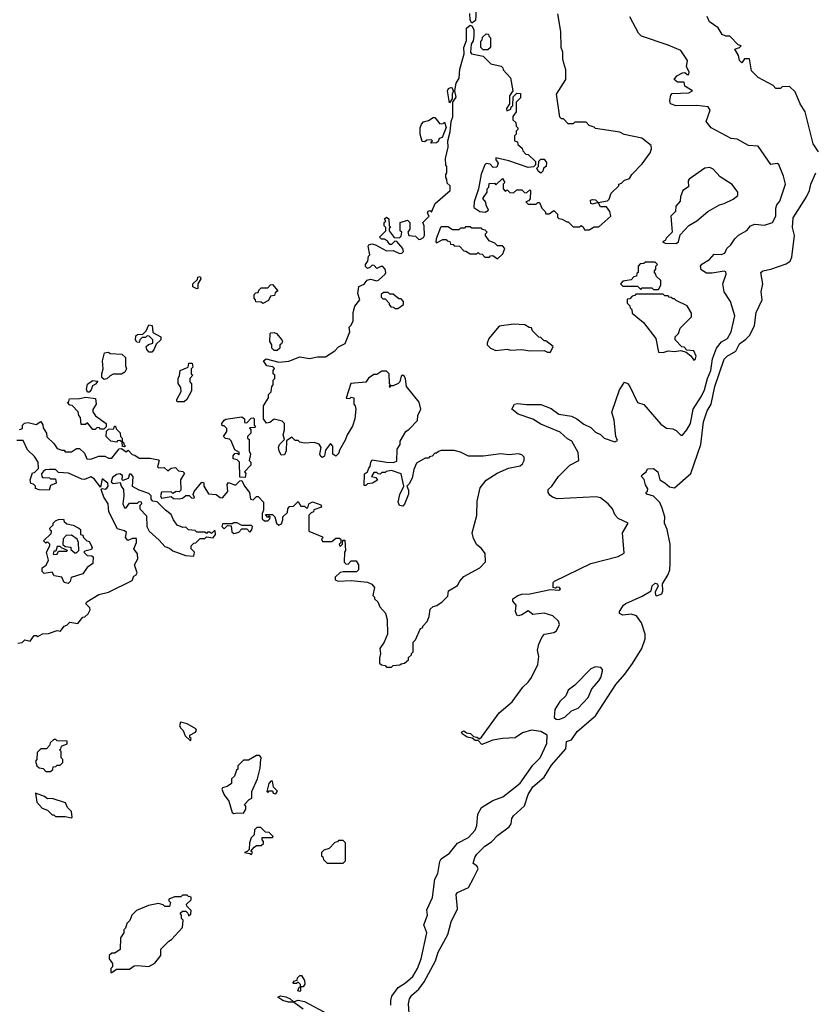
# Model space of a CAD drawing. Extents: x 1861455 to 2058065, y 200073 to 437907.
# Tile 145 of 256: x 1994253 to 1999189, y 253181 to 259308. Entities that reach past the tile are written whole.
import ezdxf

# ---------------------------------------------------------------- set-up
doc = ezdxf.new("R2010")
doc.units = 0

msp = doc.modelspace()

# ---------------------------------------------------------------- linework, layer by layer
at = {"layer": '0CON05XD'}
for points in [[(1997092, 259375), (1997087.5, 259302.5), (1997065, 259286.7), (1997054.2, 259304.2), (1997053.2, 259346.8)], [(1997160, 258255), (1997170, 258265), (1997171.7, 258288.3), (1997205, 258290), (1997215, 258280), (1997255, 258320), (1997270, 258295), (1997260, 258285), (1997260, 258255), (1997271.7, 258241.7), (1997285, 258250), (1997301.7, 258231.7), (1997325, 258230), (1997345, 258250), (1997375, 258250), (1997391.7, 258231.7), (1997405, 258230), (1997425, 258250), (1997430, 258245), (1997427.5, 258192.5), (1997418.3, 258181.7), (1997400, 258175), (1997415, 258160), (1997465, 258160), (1997475, 258170), (1997485, 258170), (1997500, 258135), (1997520, 258115), (1997525, 258100), (1997545, 258100), (1997575, 258120), (1997597, 258097), (1997598.3, 258078.3), (1997605, 258070), (1997627, 258067), (1997655, 258050), (1997665, 258050), (1997695, 258020), (1997735, 258020), (1997745, 258027.5), (1997758.3, 258018.3), (1997765, 258000), (1997795, 258000), (1997825, 258020), (1997855, 258020), (1997930, 258085), (1997923.6, 258113.6), (1997902.5, 258142.5), (1997865, 258143.8), (1997850, 258170), (1997815, 258159.2), (1997804.2, 258165), (1997802.5, 258185), (1997815, 258190), (1997835, 258186.7), (1997850, 258170), (1997908.3, 258181.7), (1997918.3, 258191.7), (1997931.7, 258228.3), (1997980, 258275), (1997980, 258285), (1997995, 258290), (1998015, 258310), (1998045, 258320), (1998060, 258345), (1998125, 258410), (1998175, 258480), (1998182.5, 258505), (1998180, 258525), (1998121.7, 258571.7), (1998013, 258593), (1997985, 258607.5), (1997835, 258630), (1997825, 258640), (1997795, 258650), (1997775, 258670), (1997705, 258670), (1997695, 258660), (1997665, 258660), (1997635, 258690), (1997621.7, 258691.7), (1997611.7, 258701.7), (1997592.5, 258845), (1997650, 258935), (1997650, 258995), (1997637, 259037), (1997630, 259065), (1997630, 259105), (1997620, 259135), (1997617.5, 259235), (1997600, 259345)], [(1997482.5, 255422.5), (1997502.3, 255467.7), (1997516.7, 255485), (1997575, 255494.3), (1997591.2, 255505), (1997610, 255545), (1997603.8, 255565), (1997568.3, 255598.3), (1997515, 255616), (1997445, 255607.5), (1997415, 255630), (1997376.7, 255605), (1997355, 255599.4), (1997345, 255602.9), (1997335.8, 255625), (1997340, 255665), (1997319.3, 255689.3), (1997320, 255705), (1997350, 255725), (1997375, 255733.1), (1997425, 255734.5), (1997555, 255762.5), (1997605, 255757.5), (1997616.2, 255765), (1997610, 255775), (1997595, 255777.5), (1997585, 255770), (1997570, 255775), (1997570, 255805), (1997580, 255815), (1997805, 255923.3), (1997975, 255967.5), (1998011.7, 255988.3), (1998002.5, 256115), (1998037.5, 256175), (1997974.4, 256204.4), (1997956.7, 256225), (1997940, 256265), (1997913.8, 256295), (1997865, 256332), (1997838.6, 256338.6), (1997595, 256326.7), (1997566.4, 256336.4), (1997550.3, 256350.3), (1997539.2, 256365), (1997538.8, 256385), (1997562.5, 256405), (1997603.3, 256465), (1997675, 256536.7), (1997730, 256565), (1997725.5, 256615), (1997687.8, 256685), (1997660.6, 256700.6), (1997615, 256742.2), (1997495, 256790.4), (1997445, 256822.5), (1997353.7, 256853.7), (1997313.3, 256885), (1997331.2, 256915), (1997349.3, 256920.7), (1997405, 256913.1), (1997495, 256912.5), (1997557.7, 256887.7), (1997605, 256853.5), (1997685, 256840), (1997717.5, 256825), (1997761.7, 256791.7), (1997805, 256771.2), (1997835, 256741.2), (1997865, 256726.2), (1997887.5, 256705), (1997955, 256682), (1997970.5, 256689.6), (1997960, 256715), (1997950, 256815), (1997936, 256865), (1997983.5, 257005), (1998015, 257053.3), (1998033.3, 257045), (1998045, 257030), (1998095, 256926.7), (1998135, 256912.5), (1998240.5, 256790.4), (1998275, 256766.7), (1998315, 256762.5), (1998335, 256752.5), (1998365, 256723.3), (1998375, 256722.5), (1998402, 256755), (1998424.4, 256795), (1998440.8, 256885), (1998493.8, 256965), (1998511.6, 257005), (1998530.3, 257075), (1998551.7, 257125), (1998561.7, 257198.3), (1998586.9, 257265), (1998617.2, 257302.8), (1998655.7, 257325), (1998677.5, 257365), (1998683.6, 257393.6), (1998700, 257465), (1998673.3, 257555), (1998633.8, 257615), (1998626.7, 257665), (1998646.2, 257725), (1998645, 257740), (1998635, 257743.8), (1998559.5, 257730.5), (1998525, 257731.5), (1998490.9, 257750.9), (1998486.2, 257775), (1998495, 257786.8), (1998543.1, 257815), (1998571.9, 257848.1), (1998615, 257847.5), (1998638.8, 257855), (1998650, 257885), (1998675, 257906.7), (1998700, 257945), (1998722.7, 257967.3), (1998775, 257996.7), (1998797.5, 258025), (1998825, 258035.7), (1998885, 258030), (1998935, 258046), (1998955.7, 258085), (1998955.8, 258135), (1998962.5, 258155), (1998981.3, 258178.7), (1999015.8, 258285), (1999004.1, 258334.1), (1998975, 258407.5), (1998965, 258413.3), (1998925, 258407.5), (1998845, 258521.2), (1998785, 258526), (1998715, 258564.2), (1998678.3, 258568.3), (1998553.3, 258635), (1998523.3, 258675), (1998547.1, 258745), (1998533.8, 258765), (1998465, 258774.3), (1998335, 258771.6), (1998300, 258785), (1998295.5, 258805), (1998302.5, 258837.5), (1998311.7, 258848.3), (1998415, 258853.8), (1998436.7, 258865), (1998390, 258895), (1998385, 258920), (1998345, 258920), (1998322.5, 258935), (1998340.7, 258959.3), (1998375, 258977.5), (1998389.3, 258979.3), (1998405, 258967.5), (1998415, 258967.5), (1998416.4, 258983.6), (1998400.8, 259015), (1998407.3, 259055), (1998365, 259116.2), (1998285, 259150), (1998120, 259205), (1998102.5, 259225), (1998047.5, 259325)], [(1999221.2, 258485), (1999187.5, 258535), (1999137.5, 258735), (1999107.5, 258785), (1999075, 258860), (1999041.7, 258891.7), (1998995, 258890), (1998985, 258880), (1998955, 258880), (1998938.3, 258898.3), (1998845, 258947.5), (1998805, 258990), (1998792.5, 259065), (1998760, 259065), (1998745, 259040), (1998730, 259055), (1998722.5, 259085), (1998700, 259125), (1998730, 259135), (1998740, 259145), (1998720.7, 259150.7), (1998670, 259205), (1998645, 259206), (1998621.2, 259215), (1998596.7, 259256.7), (1998543.3, 259295), (1998528.8, 259328.8)], [(1996080, 256305), (1996125, 256290), (1996130, 256275), (1996081.7, 256258.3), (1996080, 256245), (1996065, 256240), (1996050, 256225), (1996050, 256125), (1996135, 256090), (1996140, 256085), (1996130, 256075), (1996135, 256060), (1996195, 256060), (1996218.3, 256081.7), (1996241.7, 256081.7), (1996250, 256075), (1996250, 256055), (1996240, 256045), (1996245, 256030), (1996260, 256045), (1996261.7, 256068.3), (1996275, 256070), (1996280, 256005), (1996272.5, 255995), (1996271.7, 255931.7), (1996281.7, 255921.7), (1996295, 255920), (1996315, 255940), (1996345, 255940), (1996360, 255915), (1996360, 255885), (1996348.3, 255871.7), (1996265, 255872.5), (1996245, 255867.5), (1996215, 255840), (1996215, 255822.5), (1996234.4, 255814.4), (1996315, 255817.5), (1996415, 255808.8), (1996442.5, 255795), (1996460, 255775), (1996450, 255725), (1996460, 255715), (1996460, 255705), (1996480, 255685), (1996492.5, 255655), (1996527.5, 255615), (1996537.5, 255575), (1996540, 255485), (1996520, 255435), (1996492.5, 255395), (1996497.5, 255365), (1996490, 255335), (1996490, 255305), (1996503, 255293), (1996525, 255290), (1996535, 255280), (1996565, 255280), (1996575, 255290), (1996617, 255293), (1996625, 255300), (1996647, 255303), (1996670, 255325), (1996671.7, 255338.3), (1996690, 255355), (1996690, 255365), (1996700, 255375), (1996700, 255435), (1996715, 255450), (1996745, 255520), (1996760, 255525), (1996760, 255535), (1996787, 255563), (1996800, 255595), (1996805, 255640), (1996825, 255657.5), (1996847, 255663), (1996880, 255685), (1996915, 255720), (1996920, 255755), (1996975, 255787.5), (1996990, 255815), (1997015, 255842.5), (1997115, 255897.5), (1997150, 255935), (1997147, 255987), (1997125, 256017.5), (1997095, 256040), (1997075, 256080), (1997067.5, 256115), (1997096.4, 256223.6), (1997097, 256313), (1997117.5, 256395), (1997155, 256442.5), (1997223, 256487), (1997293, 256517), (1997365, 256532.5), (1997380, 256545), (1997390, 256565), (1997390, 256585), (1997375, 256600), (1997355, 256607.5), (1997295, 256600), (1997245, 256607.5), (1997135, 256592.5), (1997045, 256592.5), (1996995, 256617.5), (1996955, 256627.5), (1996875, 256627.5), (1996858.3, 256621.7), (1996845, 256610), (1996835, 256610), (1996818.3, 256591.7), (1996801.7, 256588.3), (1996795, 256580), (1996775, 256580), (1996721.7, 256548.3), (1996705, 256510), (1996693.9, 256456.1), (1996675, 256420), (1996660, 256405), (1996670, 256380), (1996670, 256355), (1996646.8, 256293.2), (1996635, 256280), (1996614.2, 256284.2), (1996607.1, 256305), (1996616, 256354), (1996642.5, 256405), (1996625, 256482.5), (1996565, 256502.5), (1996533, 256497), (1996525, 256490), (1996505, 256490), (1996495, 256480), (1996481.7, 256481.7), (1996475, 256490), (1996455, 256490), (1996440, 256465), (1996468.3, 256458.3), (1996478.3, 256441.7), (1996447, 256423), (1996415, 256420), (1996405, 256410), (1996395, 256410), (1996397.5, 256482.5), (1996416.4, 256493.6), (1996425, 256517.5), (1996433.3, 256526.7), (1996436, 256555), (1996445, 256570), (1996535, 256553.8), (1996575, 256552.5), (1996598.3, 256561.7), (1996600, 256635), (1996620, 256665), (1996620, 256685), (1996653.6, 256746.4), (1996675, 256760), (1996727, 256813), (1996730, 256845), (1996747.5, 256885), (1996737, 256927), (1996657.5, 257025), (1996653, 257073), (1996645, 257092.5), (1996635, 257096.7), (1996625, 257090), (1996616.7, 257055), (1996607.5, 257045), (1996575, 257030), (1996560, 257030), (1996555, 257020), (1996553, 257027), (1996560, 257035), (1996552.5, 257045), (1996550, 257105), (1996535, 257120), (1996505, 257120), (1996475, 257100), (1996455, 257100), (1996421.7, 257078.3), (1996405, 257052.5), (1996312.5, 257045), (1996282.5, 256952.5), (1996305, 256950), (1996315, 256960), (1996330, 256955), (1996330, 256915), (1996340, 256905), (1996342.5, 256885), (1996337.5, 256825), (1996321.7, 256778.3), (1996290, 256725), (1996280, 256695), (1996240, 256625), (1996238.3, 256611.7), (1996218.3, 256591.7), (1996200, 256605), (1996200, 256655), (1996185, 256670), (1996155, 256630), (1996148.8, 256591.2), (1996135, 256583.8), (1996125, 256590), (1996119.2, 256605), (1996127.5, 256645), (1996115, 256667.5), (1996085, 256677.5), (1996025, 256672.5), (1995995, 256680), (1995985, 256690), (1995965, 256690), (1995945, 256710), (1995912.5, 256687.5), (1995909.2, 256625), (1995899.7, 256600.3), (1995879.2, 256599.2), (1995866, 256625), (1995862.5, 256645), (1995868, 256665), (1995900, 256695), (1995890.8, 256725), (1995900, 256755), (1995900, 256795), (1995885, 256810), (1995835, 256822.5), (1995808.3, 256801.7), (1995788.3, 256798.3), (1995770, 256825), (1995770, 256905), (1995800, 256955), (1995800, 256975), (1995817, 256993), (1995820, 257025), (1995830, 257035), (1995830, 257065), (1995840, 257075), (1995840, 257095), (1995830, 257105), (1995830, 257125), (1995837, 257137), (1995827, 257147), (1995790, 257155), (1995770, 257185), (1995785, 257197.5), (1995865, 257177.5), (1995926.4, 257183.6), (1995995, 257210), (1996055, 257200), (1996105, 257210), (1996155, 257210), (1996213, 257247), (1996235, 257272.5), (1996276.4, 257293.6), (1996306, 257365), (1996302.5, 257395), (1996315, 257407.5), (1996326.2, 257435), (1996326.7, 257485), (1996336.2, 257525), (1996367.5, 257565), (1996356.2, 257605), (1996361.7, 257648.3), (1996395, 257662.5), (1996413, 257687), (1996435, 257692.5), (1996475, 257682.5), (1996485, 257687.5), (1996525.9, 257724.1), (1996530, 257735), (1996526.7, 257755), (1996511.7, 257771.7), (1996498.3, 257771.7), (1996475, 257760), (1996458.3, 257778.3), (1996445, 257780), (1996430, 257765), (1996415, 257760), (1996403, 257773), (1996402.5, 257785), (1996417.5, 257805), (1996423, 257837), (1996430, 257845), (1996420.7, 257899.3), (1996423.3, 257906.7), (1996442.5, 257912.5), (1996465, 257907.5), (1996535, 257870), (1996575, 257872.5), (1996615, 257852.5), (1996630, 257855), (1996640, 257865), (1996636.7, 257885), (1996598.3, 257928.3), (1996585, 257930), (1996565, 257910), (1996555, 257910), (1996540, 257930), (1996521.7, 257941.7), (1996503, 257943), (1996490, 257955), (1996530, 257995), (1996530, 258015), (1996520, 258025), (1996520, 258045), (1996530, 258055), (1996521.7, 258068.3), (1996535, 258080), (1996548.3, 258068.3), (1996550, 258025), (1996560, 258015), (1996551.7, 258008.3), (1996550, 257995), (1996581.7, 257951.7), (1996615, 257950), (1996625, 257960), (1996630, 257985), (1996620, 257995), (1996620, 258045), (1996665, 258060), (1996680, 258045), (1996680, 258005), (1996667.5, 257985), (1996672.5, 257965), (1996715, 257960), (1996735, 257940), (1996745, 257942.5), (1996765, 257952.5), (1996770, 257965), (1996767.5, 258025), (1996760, 258045), (1996800, 258085), (1996790, 258105), (1996793, 258117), (1996805, 258120), (1996815, 258110), (1996837.5, 258165), (1996930, 258245), (1996930, 258275), (1996911.7, 258291.7), (1996910, 258315), (1996902.5, 258325), (1996902.5, 258345), (1996910, 258355), (1996910, 258395), (1996903.6, 258403.6), (1996901.2, 258445), (1996916.7, 258515), (1996916.1, 258553.9), (1996930.7, 258609.3), (1996936.2, 258675), (1996946.1, 258703.9), (1996947.5, 258795), (1996966.7, 258825), (1996960, 258865), (1996967.5, 258912.5), (1996986.4, 258943.6), (1996990, 259000), (1997018, 259095), (1997014.3, 259135.7), (1997030.7, 259179.3), (1997032, 259255), (1997055, 259273.8), (1997067.7, 259267.7), (1997076.7, 259245), (1997077.5, 259205), (1997073.3, 259176.7), (1997060, 259155), (1997057.5, 259105), (1997062.5, 259095), (1997135, 259080), (1997183, 259033), (1997248.3, 259018.3), (1997258.3, 259008.3), (1997260, 258995), (1997306.2, 258946.2), (1997320, 258865), (1997300, 258835), (1997300, 258785), (1997280, 258755), (1997281.7, 258741.7), (1997308.3, 258751.7), (1997310, 258765), (1997320, 258775), (1997321.7, 258828.3), (1997345, 258850), (1997368.3, 258848.3), (1997368.3, 258821.7), (1997340, 258795), (1997340, 258735), (1997320, 258705), (1997320, 258685), (1997338.3, 258668.3), (1997340, 258645), (1997350, 258635), (1997350, 258625), (1997340, 258615), (1997340, 258595), (1997330, 258585), (1997330, 258555), (1997348.3, 258548.3), (1997351.7, 258531.7), (1997378.3, 258508.3), (1997381.7, 258491.7), (1997401.7, 258471.7), (1997415, 258470), (1997460, 258425), (1997460, 258405), (1997448.3, 258391.7), (1997415, 258387.5), (1997295, 258430), (1997215, 258447.5), (1997213.3, 258435), (1997228, 258415), (1997219.7, 258390.3), (1997198.3, 258388.3), (1997178.3, 258408.3), (1997155, 258413.3), (1997146.7, 258405), (1997123.9, 258346.1), (1997106.7, 258255), (1997078.8, 258175), (1997078.3, 258138.3), (1997115, 258114), (1997148.8, 258111.2), (1997168.3, 258121.7), (1997153, 258153), (1997151.7, 258171.7), (1997132.5, 258195), (1997160, 258235), (1997160, 258255)], [(1997165, 259120), (1997135, 259120), (1997120, 259135), (1997120, 259175), (1997128.3, 259181.7), (1997131.7, 259198.3), (1997155, 259220), (1997168.3, 259218.3), (1997170, 259205), (1997180, 259195), (1997180, 259135), (1997165, 259120)], [(1996925, 258790), (1996912.5, 258865), (1996920.7, 258879.3), (1996937.5, 258887.5), (1996950, 258865), (1996942.5, 258845), (1996942.5, 258815), (1996925, 258790)], [(1996815, 258540), (1996810, 258545), (1996820, 258555), (1996815, 258560), (1996785, 258557.5), (1996771.7, 258548.3), (1996755, 258550), (1996742.5, 258595), (1996742.5, 258635), (1996751.7, 258658.3), (1996765, 258672.5), (1996795, 258680), (1996825, 258700), (1996835, 258700), (1996865, 258660), (1996887, 258663), (1996895, 258670), (1996906.1, 258636.1), (1996880, 258575), (1996861.7, 258568.3), (1996855, 258550), (1996845, 258542.5), (1996815, 258540)], [(1997495, 258353.3), (1997476.7, 258365), (1997470, 258385), (1997480, 258395), (1997481.7, 258428.3), (1997495, 258440), (1997515, 258440), (1997529.3, 258419.3), (1997527.5, 258395), (1997510, 258385), (1997506.7, 258365), (1997495, 258353.3)], [(1998335, 257914.5), (1998350, 257925), (1998361.7, 257968.3), (1998413.6, 258026.4), (1998465, 258056.7), (1998532.5, 258115), (1998605, 258156.2), (1998635, 258163.8), (1998689.7, 258190.3), (1998720, 258215), (1998720, 258235), (1998685, 258283.3), (1998609.3, 258329.3), (1998565, 258377.5), (1998545, 258387.5), (1998515, 258383.3), (1998416.7, 258315), (1998410, 258305), (1998411.7, 258268.3), (1998377.5, 258245), (1998362.5, 258205), (1998361.7, 258178.3), (1998333, 258147), (1998332.5, 258115), (1998302.5, 258085), (1998310, 257985), (1998275, 257950), (1998266.4, 257933.6), (1998250, 257925), (1998267, 257917), (1998335, 257914.5)], [(1996674.6, 253125), (1996671.1, 253185), (1996677.5, 253215), (1996691.9, 253238.1), (1996735.3, 253274.7), (1996769.2, 253320.9), (1996838.2, 253451.8), (1996854.7, 253505.4), (1996915.6, 253615), (1996935.7, 253694.3), (1996975.7, 253775), (1996966.7, 253865), (1996975, 253876.2), (1997045, 253907.5), (1997076.1, 253966.1), (1997103.8, 254023.8), (1997095, 254042.5), (1997073, 254057), (1997083.8, 254095), (1997096, 254115), (1997145.8, 254165), (1997188, 254192), (1997225, 254232.2), (1997296.2, 254285), (1997308.8, 254305), (1997313.6, 254336.4), (1997323.3, 254355), (1997393.2, 254416.8), (1997415, 254485.8), (1997444.6, 254535), (1997515, 254594.6), (1997560.7, 254669.3), (1997648.9, 254771.1), (1997654.3, 254815.7), (1997684.1, 254825.9), (1997721, 254878.9), (1997835, 254976.5), (1997959.5, 255170.5), (1998016.4, 255235), (1998065, 255302.5), (1998122.9, 255395), (1998142, 255455), (1998143.8, 255485), (1998121.2, 255555), (1998089.3, 255599.3), (1998055, 255608.8), (1998005, 255602.5), (1997983.8, 255613.8), (1997982.5, 255625), (1998007.5, 255665), (1998022.5, 255675), (1998125, 255721.2), (1998180, 255755), (1998187.5, 255785), (1998205, 255800.8), (1998217, 255797), (1998224, 255785), (1998206.2, 255745), (1998207.5, 255727.5), (1998215, 255723.3), (1998245.8, 255735), (1998252.9, 255755), (1998251.4, 255798.6), (1998286.2, 255855), (1998296, 255885), (1998299.2, 255925), (1998298, 256045), (1998280, 256135), (1998264, 256175), (1998264.4, 256215), (1998248.5, 256268.6), (1998233.2, 256303.2), (1998195, 256342.5), (1998152.5, 256355), (1998147.5, 256365), (1998157.5, 256375), (1998159.3, 256389.3), (1998144.2, 256414.2), (1998137.1, 256447.1), (1998120, 256465), (1998123.8, 256475), (1998150, 256495), (1998157, 256513), (1998195, 256515.8), (1998221.2, 256495), (1998233.8, 256445), (1998265.4, 256425.4), (1998295, 256401.9), (1998325.8, 256394.2), (1998426, 256485), (1998488.2, 256665), (1998506.4, 256805), (1998528.5, 256875), (1998553.4, 256915), (1998575.3, 257025), (1998634.3, 257195), (1998652, 257215), (1998706.8, 257245), (1998728.7, 257291.3), (1998769.9, 257320.1), (1998793.1, 257345), (1998822.9, 257405), (1998833.2, 257486.8), (1998870, 257565), (1998863.8, 257615), (1998874, 257665), (1998863.3, 257735), (1998874.2, 257745.8), (1998923.8, 257756.2), (1999020.6, 257789.4), (1999044.3, 257805.7), (1999055, 257830), (1999071.4, 257965), (1999060, 258015), (1999064.3, 258075), (1999146.7, 258205), (1999164.4, 258245), (1999174.4, 258285), (1999204.3, 258355)], [(1997225, 257820), (1997258.3, 257851.7), (1997270, 257885), (1997255, 257900), (1997225, 257900), (1997208.3, 257918.3), (1997171.7, 257931.7), (1997150, 257965), (1997150, 257975), (1997160, 257985), (1997148.3, 257998.3), (1997131.7, 258001.7), (1997125, 258010), (1997065, 258010), (1997055, 258020), (1997025, 258020), (1997018.3, 258011.7), (1996995, 258010), (1996985, 258000), (1996945, 258000), (1996915, 258020), (1996875, 258020), (1996870, 258015), (1996842.5, 257945), (1996840, 257925), (1996845, 257920), (1996885, 257940), (1996905, 257940), (1996911.7, 257931.7), (1996928.3, 257928.3), (1996931.7, 257911.7), (1996948.3, 257908.3), (1996955, 257900), (1996988.3, 257898.3), (1997015, 257870), (1997028.3, 257868.3), (1997055, 257850), (1997095, 257850), (1997105, 257860), (1997111.7, 257851.7), (1997128.3, 257848.3), (1997145, 257830), (1997175, 257830), (1997181.7, 257838.3), (1997195, 257840), (1997225, 257820)], [(1998225, 257630), (1998240, 257655), (1998240, 257685), (1998211.7, 257711.7), (1998210, 257725), (1998200, 257735), (1998200, 257745), (1998210, 257755), (1998210, 257775), (1998220, 257785), (1998205, 257800), (1998145, 257800), (1998135, 257790), (1998111.7, 257788.3), (1998100, 257775), (1998100, 257735), (1998091.7, 257728.3), (1998088.3, 257711.7), (1998071.7, 257708.3), (1998055, 257690), (1998005, 257680), (1997990, 257665), (1998005, 257650), (1998095, 257650), (1998115, 257630), (1998125, 257640), (1998185, 257640), (1998195, 257630), (1998225, 257630)], [(1995355, 257632.5), (1995330, 257645), (1995330, 257665), (1995358.3, 257691.7), (1995360, 257705), (1995375, 257710), (1995380, 257695), (1995360, 257665), (1995360, 257635), (1995355, 257632.5)], [(1995765, 257542.5), (1995755, 257550), (1995721.7, 257551.7), (1995720, 257565), (1995710, 257575), (1995711.7, 257598.3), (1995721.7, 257608.3), (1995735, 257610), (1995740, 257625), (1995755, 257640), (1995795, 257640), (1995811.7, 257658.3), (1995825, 257660), (1995858.3, 257621.7), (1995841.7, 257608.3), (1995838.3, 257591.7), (1995811.7, 257588.3), (1995799.3, 257560.7), (1995765, 257542.5)], [(1996605, 257510), (1996640, 257535), (1996640, 257555), (1996625, 257570), (1996611.7, 257571.7), (1996575, 257600), (1996555, 257600), (1996545, 257610), (1996515, 257610), (1996501.7, 257598.3), (1996501.7, 257581.7), (1996511.7, 257571.7), (1996525, 257570), (1996550, 257545), (1996550, 257535), (1996561.7, 257521.7), (1996578.3, 257518.3), (1996585, 257510), (1996605, 257510)], [(1998445, 257190), (1998455, 257192.5), (1998460, 257215), (1998445, 257247.5), (1998401.7, 257251.7), (1998385, 257270), (1998371.7, 257271.7), (1998330, 257315), (1998330, 257335), (1998350, 257355), (1998361.7, 257388.3), (1998431.7, 257458.3), (1998431.7, 257481.7), (1998405, 257527.5), (1998335, 257560), (1998325, 257570), (1998315, 257570), (1998305, 257580), (1998291.7, 257581.7), (1998285, 257590), (1998265, 257590), (1998255, 257600), (1998085, 257600), (1998078.3, 257591.7), (1998061.7, 257588.3), (1998048.3, 257571.7), (1998031.7, 257568.3), (1998030, 257545), (1998048.3, 257528.3), (1998050, 257515), (1998060, 257505), (1998061.7, 257481.7), (1998133, 257423), (1998210, 257325), (1998225, 257240), (1998255, 257237.5), (1998285, 257246.7), (1998325, 257243.3), (1998365, 257250), (1998398.3, 257238.3), (1998426.2, 257216.2), (1998445, 257190)], [(1995058.3, 257238.3), (1995042.5, 257255), (1995040, 257275), (1995053, 257287), (1995080, 257295), (1995080, 257315), (1995058.3, 257338.3), (1995045, 257340), (1995035, 257330), (1995015, 257330), (1995000, 257315), (1994995, 257300), (1994981.7, 257301.7), (1994972.5, 257315), (1994975, 257340), (1994985, 257350), (1995018.3, 257351.7), (1995038.3, 257371.7), (1995055, 257410), (1995077.5, 257405), (1995081.7, 257361.7), (1995130, 257335), (1995130, 257315), (1995101.7, 257288.3), (1995087, 257253), (1995075, 257240), (1995058.3, 257238.3)], [(1997555, 257240), (1997570, 257275), (1997525, 257310), (1997515, 257310), (1997495, 257330), (1997481.7, 257331.7), (1997441.7, 257371.7), (1997435, 257390), (1997421.7, 257391.7), (1997395, 257410), (1997325, 257412.5), (1997235, 257400), (1997170, 257325), (1997160, 257295), (1997160, 257285), (1997180, 257265), (1997215, 257250), (1997285, 257257.5), (1997305, 257252.5), (1997376.7, 257256.7), (1997425, 257247.5), (1997515, 257250), (1997535, 257240), (1997555, 257240)], [(1995855, 257250), (1995835, 257250), (1995820, 257265), (1995820, 257285), (1995807.5, 257305), (1995810, 257355), (1995815, 257360), (1995835, 257362.5), (1995850, 257355), (1995883.3, 257315), (1995886.4, 257303.6), (1995880, 257290), (1995870, 257285), (1995870, 257265), (1995855, 257250)], [(1994778.3, 257068.3), (1994762.5, 257082.5), (1994762.5, 257105), (1994772.5, 257135), (1994767.5, 257185), (1994780, 257235), (1994805, 257240), (1994815, 257230), (1994887, 257227), (1994910, 257205), (1994910, 257155), (1994916.7, 257135), (1994907.5, 257115), (1994885, 257102.5), (1994835, 257102.5), (1994815, 257092.5), (1994795, 257072.5), (1994778.3, 257068.3)], [(1995275, 256930), (1995235, 256930), (1995230, 256935), (1995230, 256945), (1995257.5, 256995), (1995255, 257020), (1995237.5, 257045), (1995237.5, 257075), (1995247, 257093), (1995250, 257125), (1995300, 257145), (1995305, 257170), (1995325, 257170), (1995330, 257145), (1995320, 257135), (1995320, 257105), (1995330, 257095), (1995310, 257075), (1995310, 257055), (1995321.7, 257041.7), (1995321.7, 256998.3), (1995292.5, 256945), (1995275, 256930)], [(1994685, 256990), (1994675, 256990), (1994668.3, 257008.3), (1994675, 257040), (1994705, 257062.5), (1994738.3, 257058.3), (1994725, 257040), (1994705, 257030), (1994697.5, 257005), (1994685, 256990)], [(1994721.7, 256758.3), (1994708.3, 256758.3), (1994675, 256800), (1994661.7, 256788.3), (1994635, 256790), (1994631.7, 256831.7), (1994620, 256845), (1994617, 256867), (1994578.3, 256908.3), (1994565, 256910), (1994550, 256925), (1994558.3, 256931.7), (1994561.7, 256948.3), (1994625, 256950), (1994665, 256960), (1994725, 256950), (1994727.5, 256915), (1994708.3, 256881.7), (1994708.3, 256868.3), (1994723.6, 256843.6), (1994790, 256795), (1994790, 256775), (1994775, 256760), (1994755, 256760), (1994748.3, 256768.3), (1994735, 256770), (1994721.7, 256758.3)], [(1995655, 256460), (1995621.7, 256461.7), (1995620, 256555), (1995605, 256570), (1995580, 256575), (1995580, 256595), (1995591.7, 256608.3), (1995605, 256610), (1995615, 256600), (1995620, 256615), (1995591.7, 256631.7), (1995568.3, 256688.3), (1995557, 256697), (1995531.7, 256701.7), (1995520, 256715), (1995540, 256745), (1995540, 256765), (1995525, 256780), (1995511.7, 256781.7), (1995510, 256795), (1995523.6, 256816.4), (1995535, 256822.5), (1995635, 256837.5), (1995650, 256825), (1995651.7, 256801.7), (1995665, 256800), (1995691.7, 256828.3), (1995705, 256830), (1995710, 256825), (1995710, 256785), (1995720, 256775), (1995715, 256770), (1995681.7, 256768.3), (1995690, 256755), (1995690, 256735), (1995670, 256715), (1995670, 256705), (1995680, 256695), (1995680, 256625), (1995687.5, 256605), (1995680, 256565), (1995690, 256555), (1995690, 256535), (1995650, 256495), (1995660, 256485), (1995655, 256460)], [(1994251.7, 256758.3), (1994270, 256765), (1994270, 256785), (1994281.7, 256798.3), (1994305, 256802.5), (1994355, 256790), (1994385, 256807.5), (1994397, 256787), (1994398.3, 256768.3), (1994420, 256735), (1994421.7, 256711.7), (1994465, 256670), (1994485, 256640), (1994515, 256630), (1994528.3, 256628.3), (1994535, 256620), (1994575, 256620), (1994605, 256640), (1994625, 256640), (1994655, 256610), (1994670, 256575), (1994695, 256572.5), (1994745, 256592.5), (1994781.7, 256591.7), (1994805, 256580), (1994825, 256580), (1994871.7, 256638.3), (1994885, 256640), (1994915, 256620), (1994928.3, 256628.3), (1994951.7, 256601.7), (1994968.3, 256598.3), (1994995, 256580), (1995065, 256580), (1995115, 256570), (1995120, 256565), (1995110, 256525), (1995115, 256520), (1995151.7, 256521.7), (1995175, 256500), (1995195, 256517.5), (1995221.7, 256521.7), (1995240, 256500), (1995267, 256497), (1995276.7, 256486.7), (1995252.5, 256445), (1995255, 256380), (1995245, 256370), (1995225, 256372.5), (1995205, 256360), (1995195, 256370), (1995135, 256367.5), (1995127.5, 256345), (1995135, 256330), (1995195, 256340), (1995208.3, 256328.3), (1995245, 256327.5), (1995265, 256330), (1995285, 256346.7), (1995306.4, 256346.4), (1995321.7, 256331.7), (1995335, 256330), (1995340, 256335), (1995332.5, 256352.5), (1995338.3, 256371.7), (1995385, 256430), (1995397, 256427), (1995397.5, 256405), (1995427.5, 256357.5), (1995475, 256352.5), (1995500, 256335), (1995515, 256332.5), (1995547, 256373), (1995542.5, 256415), (1995551.7, 256428.3), (1995595, 256412.5), (1995621.7, 256438.3), (1995635, 256440), (1995650, 256405), (1995682.5, 256365), (1995687.5, 256325), (1995705, 256320), (1995725, 256340), (1995735, 256340), (1995770, 256305), (1995770, 256255), (1995760, 256235), (1995761.7, 256201.7), (1995775, 256190), (1995795, 256190), (1995808.3, 256201.7), (1995810, 256215), (1995805, 256220), (1995795, 256210), (1995781.7, 256228.3), (1995825, 256230), (1995840, 256215), (1995850, 256175), (1995865, 256162.5), (1995880, 256170), (1995890, 256195), (1995890, 256215), (1995918.3, 256241.7), (1995920, 256265), (1995931.7, 256278.3), (1995955, 256280), (1995985, 256310), (1996001.7, 256281.7), (1996025, 256280), (1996035, 256270), (1996045, 256270), (1996050, 256295), (1996073, 256307), (1996080, 256305)], [(1994905, 256650), (1994891.7, 256651.7), (1994890, 256680), (1994875, 256690), (1994861.7, 256688.3), (1994855, 256680), (1994820, 256685), (1994790, 256715), (1994791.7, 256748.3), (1994805, 256760), (1994838.3, 256761.7), (1994841.7, 256778.3), (1994848.3, 256778.3), (1994851.7, 256761.7), (1994877, 256737), (1994880, 256715), (1994890, 256705), (1994890, 256680), (1994898.3, 256678.3), (1994900, 256665), (1994910, 256655), (1994905, 256650)], [(1994241.7, 255428.3), (1994268.3, 255431.7), (1994285, 255450), (1994318.3, 255441.7), (1994343, 255477), (1994357, 255477), (1994365, 255470), (1994395, 255487.5), (1994431.7, 255488.3), (1994485, 255507.5), (1994507, 255503), (1994530, 255535), (1994545, 255540), (1994565, 255560), (1994615, 255550), (1994645, 255590), (1994657, 255593), (1994678.3, 255611.7), (1994690, 255635), (1994688.3, 255648.3), (1994663, 255673), (1994670, 255685), (1994745, 255731.2), (1994805, 255746.2), (1994951.7, 255818.3), (1994962.5, 255845), (1994976.7, 255853.3), (1994983, 255867), (1994967.5, 255915), (1994986.4, 255953.6), (1994986.2, 255985), (1994963.3, 256015), (1994980, 256055), (1994980, 256080), (1994955, 256080), (1994925, 256067.5), (1994910, 256085), (1994916.1, 256116.1), (1994905, 256126.7), (1994860.7, 256140.7), (1994807.5, 256245), (1994803.8, 256295), (1994776.4, 256336.4), (1994760, 256385), (1994765, 256390), (1994785, 256386.7), (1994795, 256393.3), (1994803.3, 256405), (1994800, 256425), (1994765, 256450), (1994755, 256400), (1994715, 256450), (1994695, 256462.5), (1994655, 256447.5), (1994638.3, 256448.3), (1994557, 256487), (1994495, 256490), (1994475, 256510), (1994435, 256510), (1994413, 256507), (1994401.7, 256498.3), (1994388.3, 256481.7), (1994390, 256465), (1994395, 256460), (1994437, 256457), (1994445, 256450), (1994475, 256450), (1994480, 256425), (1994445, 256410), (1994435, 256380), (1994373, 256383), (1994351.7, 256391.7), (1994350, 256405), (1994338.3, 256418.3), (1994321.7, 256421.7), (1994317.5, 256445), (1994331.7, 256488.3), (1994345, 256490), (1994370, 256515), (1994366.7, 256555), (1994345, 256590), (1994301.7, 256631.7), (1994275, 256690), (1994235, 256690)], [(1995335, 255970), (1995340, 255995), (1995320, 256015), (1995320, 256035), (1995335, 256050), (1995348.3, 256051.7), (1995375, 256080), (1995405, 256080), (1995415, 256090), (1995457, 256083), (1995470, 256105), (1995468.3, 256128.3), (1995461.7, 256128.3), (1995445, 256110), (1995435, 256120), (1995421.7, 256118.3), (1995415, 256110), (1995405, 256120), (1995355, 256120), (1995345, 256130), (1995303, 256133), (1995285, 256150), (1995268.3, 256148.3), (1995233, 256163), (1995210, 256195), (1995195, 256230), (1995160, 256255), (1995108.3, 256308.3), (1995081.7, 256311.7), (1995070, 256325), (1995070, 256345), (1995055, 256360), (1994995, 256380), (1994953.8, 256403.8), (1994957.5, 256465), (1994945, 256480), (1994935, 256480), (1994926.4, 256453.6), (1994895, 256440), (1994890, 256445), (1994892.5, 256472.5), (1994875, 256481.2), (1994855, 256478), (1994830.7, 256459.3), (1994821.7, 256431.7), (1994835, 256422.5), (1994878.3, 256428.3), (1994883.3, 256405), (1994897.5, 256385), (1994900, 256345), (1994893.3, 256295), (1994905, 256270), (1994915, 256270), (1994935, 256300), (1994985, 256300), (1994995, 256310), (1995008.3, 256308.3), (1995010, 256295), (1995000, 256285), (1995000, 256265), (1995041.7, 256221.7), (1995042.5, 256155), (1995057.5, 256125), (1995120, 256070), (1995155, 256030), (1995185, 256020), (1995205, 256002.5), (1995283, 255973), (1995335, 255970)], [(1994555, 255800), (1994530, 255805), (1994515, 255840), (1994467, 255847), (1994455, 255870), (1994405, 255862.5), (1994392.5, 255875), (1994393, 255897), (1994416.4, 255913.6), (1994432.5, 255945), (1994420, 255995), (1994440, 256035), (1994440, 256045), (1994430, 256055), (1994422.5, 256057.5), (1994415, 256050), (1994400, 256065), (1994448.3, 256111.7), (1994450, 256125), (1994441.7, 256131.7), (1994440, 256145), (1994460, 256165), (1994460, 256175), (1994475, 256190), (1994495, 256197.5), (1994525, 256200), (1994530, 256185), (1994545, 256170), (1994585, 256162.5), (1994620, 256145), (1994630, 256135), (1994630, 256105), (1994645, 256100), (1994650, 256085), (1994670, 256065), (1994685, 256060), (1994702.5, 256025), (1994698.3, 256011.7), (1994658.3, 256001.7), (1994652.5, 255995), (1994673, 255973), (1994701.7, 255971.7), (1994710, 255965), (1994707.5, 255925), (1994671.7, 255898.3), (1994645, 255860), (1994573.6, 255836.4), (1994567, 255813), (1994555, 255800)], [(1995585, 256110), (1995595, 256112.5), (1995615, 256120), (1995635, 256140), (1995665, 256140), (1995685, 256120), (1995697, 256133), (1995700, 256155), (1995695, 256160), (1995635, 256160), (1995605, 256177.5), (1995585, 256177.5), (1995575, 256170), (1995515, 256170), (1995510, 256155), (1995525, 256140), (1995545, 256160), (1995568.3, 256158.3), (1995571.7, 256121.7), (1995585, 256110)], [(1994605, 255990), (1994620, 256005), (1994617.5, 256055), (1994610, 256075), (1994575, 256100), (1994541.7, 256098.3), (1994523, 256077), (1994521.7, 256041.7), (1994535, 256030), (1994570, 256025), (1994571.7, 256011.7), (1994595, 255990), (1994605, 255990)], [(1994465, 255980), (1994485, 255982.5), (1994495, 256000), (1994545, 256000), (1994550, 256005), (1994511.7, 256021.7), (1994505, 256030), (1994485, 256030), (1994478.3, 256001.7), (1994465, 256000), (1994460, 255985), (1994465, 255980)], [(1996560.8, 253175), (1996560.6, 253205), (1996568.2, 253231.8), (1996605.7, 253285), (1996652.9, 253315), (1996696.9, 253355), (1996726.9, 253405), (1996750, 253465), (1996784.3, 253625), (1996765.8, 253675), (1996790, 253735), (1996785, 253770), (1996819.2, 253845), (1996835, 253960), (1996854, 253995), (1996865, 254070), (1996875, 254086.2), (1996925, 254121.2), (1996975, 254184), (1997045, 254218.8), (1997086.1, 254263.9), (1997096.1, 254293.9), (1997102, 254365), (1997124.5, 254405.5), (1997195, 254450), (1997257, 254473), (1997305, 254508.6), (1997365, 254557.8), (1997445, 254670), (1997490, 254715), (1997531.2, 254805), (1997533.3, 254855), (1997495, 254878.8), (1997435, 254886.7), (1997379.3, 254870.7), (1997335, 254840), (1997255, 254836), (1997195, 254824), (1997127.9, 254797.9), (1997105, 254823.8), (1997085, 254823.1), (1997066.4, 254836.4), (1997035, 254843.1), (1997004.2, 254865), (1997000, 254875), (1997015, 254883.8), (1997031.2, 254871.2), (1997057.1, 254867.1), (1997075, 254846.7), (1997095, 254843.8), (1997113, 254833), (1997125, 254843.8), (1997234.2, 254995), (1997315.7, 255064.3), (1997381.2, 255155), (1997415, 255186), (1997435.8, 255215), (1997476.1, 255296.1), (1997481.2, 255345), (1997473.8, 255385), (1997482.5, 255422.5)], [(1997605, 254953.3), (1997642.3, 254967.7), (1997685, 255006.7), (1997725.7, 255024.3), (1997789.1, 255090.9), (1997811.2, 255145), (1997855, 255193.3), (1997866.2, 255215), (1997877.5, 255255), (1997877.5, 255265), (1997866.2, 255276.2), (1997835, 255281.2), (1997805, 255268), (1997705, 255168), (1997663.2, 255136.8), (1997648.7, 255101.3), (1997612, 255065), (1997582, 255015), (1997577.5, 254965), (1997590, 254955), (1997605, 254953.3)], [(1995315, 254820), (1995320, 254835), (1995311.7, 254841.7), (1995310, 254855), (1995346.4, 254873.6), (1995352.5, 254885), (1995347.5, 254895), (1995295, 254926.2), (1995253.8, 254936.2), (1995247.5, 254915), (1995255, 254900), (1995270, 254885), (1995281.7, 254851.7), (1995315, 254820)], [(1994445, 254630), (1994458.3, 254641.7), (1994461.7, 254658.3), (1994478.3, 254661.7), (1994485, 254670), (1994505, 254670), (1994520, 254685), (1994520, 254705), (1994510, 254715), (1994510, 254755), (1994500, 254765), (1994508.3, 254771.7), (1994511.7, 254788.3), (1994548.3, 254801.7), (1994548.3, 254818.3), (1994485, 254820), (1994478.3, 254828.3), (1994465, 254830), (1994441.7, 254808.3), (1994438.3, 254791.7), (1994418.3, 254771.7), (1994385, 254770), (1994361.7, 254748.3), (1994360, 254705), (1994350, 254695), (1994360, 254665), (1994373, 254653), (1994398.3, 254648.3), (1994415, 254630), (1994445, 254630)], [(1995585, 254367.5), (1995605, 254372.5), (1995645, 254370), (1995660, 254395), (1995660, 254415), (1995650, 254425), (1995680, 254455), (1995696.7, 254463.3), (1995697.5, 254505), (1995732.5, 254585), (1995749.3, 254650.7), (1995752.5, 254707.5), (1995757.5, 254715), (1995745, 254730), (1995725, 254730), (1995675, 254700), (1995645, 254700), (1995610, 254665), (1995610, 254645), (1995601.7, 254638.3), (1995588.3, 254601.7), (1995570, 254585), (1995570, 254555), (1995543.3, 254536.7), (1995515, 254527.5), (1995510.7, 254519.3), (1995524.3, 254484.3), (1995552.5, 254445), (1995573.3, 254375), (1995585, 254367.5)], [(1995845, 254490), (1995857, 254507), (1995831.7, 254531.7), (1995825, 254570), (1995815, 254570), (1995802.5, 254555), (1995790, 254505), (1995795, 254500), (1995805, 254510), (1995825, 254510), (1995830, 254495), (1995845, 254490)], [(1994575, 254342.5), (1994580, 254345), (1994575, 254380), (1994550, 254405), (1994536.7, 254435), (1994455, 254461.2), (1994425, 254460), (1994407.5, 254475), (1994350, 254495), (1994358.3, 254438.3), (1994391.7, 254401.7), (1994425, 254390), (1994455, 254360), (1994465, 254360), (1994475, 254350), (1994535, 254350), (1994575, 254342.5)], [(1995695, 254112.5), (1995700, 254125), (1995690, 254135), (1995711.7, 254158.3), (1995725, 254170), (1995755, 254170), (1995768.3, 254181.7), (1995770, 254195), (1995760, 254205), (1995761.7, 254218.3), (1995825, 254220), (1995830, 254225), (1995805, 254250), (1995781.7, 254251.7), (1995751.7, 254281.7), (1995728.3, 254281.7), (1995713, 254267), (1995710, 254235), (1995693, 254217), (1995683, 254187), (1995680, 254145), (1995668.3, 254131.7), (1995650, 254125), (1995685, 254120), (1995695, 254112.5)], [(1996265, 254060), (1996280, 254075), (1996280, 254185), (1996265, 254200), (1996235, 254200), (1996228.3, 254191.7), (1996211.7, 254188.3), (1996178.3, 254151.7), (1996145, 254140), (1996130, 254125), (1996130, 254105), (1996138.3, 254098.3), (1996141.7, 254081.7), (1996165, 254060), (1996265, 254060)], [(1994825, 253380), (1994855, 253400), (1994935, 253400), (1994965, 253420), (1994985, 253422.5), (1995055, 253416.7), (1995093, 253437), (1995130, 253485), (1995130, 253525), (1995180, 253575), (1995196.4, 253583.6), (1995265, 253660), (1995270, 253705), (1995260, 253715), (1995260, 253735), (1995251.7, 253748.3), (1995265, 253760), (1995285, 253760), (1995298.3, 253748.3), (1995301.7, 253731.7), (1995317, 253743), (1995320, 253765), (1995291.7, 253791.7), (1995290, 253805), (1995318.3, 253831.7), (1995318.3, 253848.3), (1995301.7, 253851.7), (1995295, 253860), (1995265, 253860), (1995255, 253850), (1995215, 253850), (1995180, 253835), (1995180, 253825), (1995190, 253815), (1995185, 253790), (1995155, 253790), (1995145, 253800), (1995115, 253807.5), (1995053, 253797), (1994980, 253765), (1994950, 253735), (1994937, 253703), (1994920, 253685), (1994910, 253655), (1994900, 253645), (1994900, 253625), (1994880, 253595), (1994878.3, 253521.7), (1994845, 253500), (1994825, 253500), (1994810, 253485), (1994810, 253465), (1994830, 253435), (1994830, 253415), (1994820, 253405), (1994820, 253380), (1994825, 253380)], [(1995995, 253260), (1995982.5, 253265), (1995991.7, 253288.3), (1996000, 253290), (1996000, 253305), (1995985, 253320), (1995975, 253310), (1995955, 253310), (1995952.5, 253315), (1995961.7, 253328.3), (1995978.3, 253331.7), (1995980, 253345), (1995995, 253360), (1996005, 253360), (1996025, 253330), (1996026.4, 253306.4), (1996015, 253290), (1996000, 253290), (1996000, 253265), (1995995, 253260)], [(1996015, 253150), (1995955, 253193.8), (1995925, 253194.6), (1995890, 253205), (1995858.8, 253225), (1995875, 253233.1), (1995907.5, 253227.5), (1995935.5, 253215.4), (1995955, 253196.7), (1995985, 253206.5), (1996025, 253199.4), (1996170.7, 253120.7)]]:
    msp.add_lwpolyline(points, dxfattribs=at)

doc.saveas('drawing.dxf')
